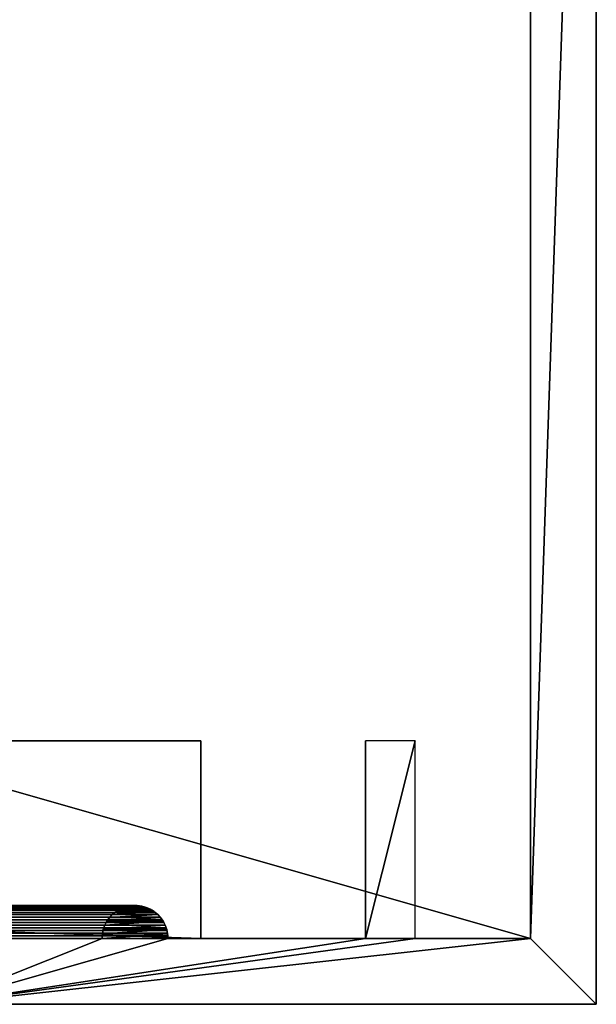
# Model space of a CAD drawing. Header units: millimetres. Extents: x -100 to 100, y -30 to 32.
# Tile 118 of 127: x 83 to 100, y -30 to 0. Entities that reach past the tile are written whole.
import ezdxf

# ---------------------------------------------------------------- set-up
doc = ezdxf.new("R2010")
doc.units = ezdxf.units.MM
doc.header["$LTSCALE"] = 81.481481
for name, color, linetype in [('14', 7, 'CONTINUOUS'), ('15', 7, 'CONTINUOUS'), ('17', 7, 'CONTINUOUS'), ('2', 7, 'CONTINUOUS'), ('21', 7, 'CONTINUOUS'), ('3', 7, 'CONTINUOUS'), ('41', 7, 'CONTINUOUS'), ('43', 7, 'CONTINUOUS'), ('46', 7, 'CONTINUOUS'), ('47', 7, 'CONTINUOUS'), ('49', 7, 'CONTINUOUS'), ('5', 7, 'CONTINUOUS'), ('50', 7, 'CONTINUOUS'), ('52', 7, 'CONTINUOUS'), ('6', 7, 'CONTINUOUS')]:
    doc.layers.add(name, color=color, linetype=linetype)

msp = doc.modelspace()

# ---------------------------------------------------------------- linework, layer by layer
at = {"layer": '14', "color": 7, "linetype": 'Continuous'}
for points in [[(88, -22, 3.5), (-88, -22, 3.5), (88, -22, 5), (88, -22, 3.5)], [(88, -22, 5), (-88, -22, 3.5), (-88, -22, 5), (88, -22, 5)]]:
    msp.add_3dface(points, dxfattribs=at)
at = {"layer": '15', "color": 7, "linetype": 'Continuous'}
for points in [[(-88, -28, 5), (88, -28, 5), (-88, -22, 5), (-88, -28, 5)], [(88, -28, 5), (88, -22, 5), (-88, -22, 5), (88, -28, 5)]]:
    msp.add_3dface(points, dxfattribs=at)
at = {"layer": '17', "color": 7, "linetype": 'Continuous'}
for points in [[(-86.518, -27.145, 11.482), (86.611, -27.208, 11.389), (-86.611, -27.208, 11.389), (-86.518, -27.145, 11.482)], [(-86.416, -27.091, 11.584), (86.518, -27.145, 11.482), (-86.518, -27.145, 11.482), (-86.416, -27.091, 11.584)], [(86.518, -27.145, 11.482), (86.611, -27.208, 11.389), (-86.518, -27.145, 11.482), (86.518, -27.145, 11.482)], [(-86.304, -27.047, 11.696), (86.416, -27.091, 11.584), (-86.416, -27.091, 11.584), (-86.304, -27.047, 11.696)], [(86.416, -27.091, 11.584), (86.518, -27.145, 11.482), (-86.416, -27.091, 11.584), (86.416, -27.091, 11.584)], [(-86.186, -27.017, 11.814), (86.304, -27.047, 11.696), (-86.304, -27.047, 11.696), (-86.186, -27.017, 11.814)], [(86.304, -27.047, 11.696), (86.416, -27.091, 11.584), (-86.304, -27.047, 11.696), (86.304, -27.047, 11.696)], [(-86.062, -27.002, 11.938), (86.186, -27.017, 11.814), (-86.186, -27.017, 11.814), (-86.062, -27.002, 11.938)], [(86.186, -27.017, 11.814), (86.304, -27.047, 11.696), (-86.186, -27.017, 11.814), (86.186, -27.017, 11.814)], [(86.062, -27.002, 11.938), (86.186, -27.017, 11.814), (-86.062, -27.002, 11.938), (86.062, -27.002, 11.938)], [(-85.938, -27.002, 12.062), (86.062, -27.002, 11.938), (-86.062, -27.002, 11.938), (-85.938, -27.002, 12.062)], [(85.938, -27.002, 12.062), (86.062, -27.002, 11.938), (-85.938, -27.002, 12.062), (85.938, -27.002, 12.062)], [(-85.814, -27.017, 12.186), (85.938, -27.002, 12.062), (-85.938, -27.002, 12.062), (-85.814, -27.017, 12.186)], [(85.814, -27.017, 12.186), (85.938, -27.002, 12.062), (-85.814, -27.017, 12.186), (85.814, -27.017, 12.186)], [(-85.696, -27.047, 12.304), (85.814, -27.017, 12.186), (-85.814, -27.017, 12.186), (-85.696, -27.047, 12.304)], [(85.696, -27.047, 12.304), (85.814, -27.017, 12.186), (-85.696, -27.047, 12.304), (85.696, -27.047, 12.304)], [(-85.584, -27.091, 12.416), (85.696, -27.047, 12.304), (-85.696, -27.047, 12.304), (-85.584, -27.091, 12.416)], [(85.584, -27.091, 12.416), (85.696, -27.047, 12.304), (-85.584, -27.091, 12.416), (85.584, -27.091, 12.416)], [(-85.482, -27.145, 12.518), (85.584, -27.091, 12.416), (-85.584, -27.091, 12.416), (-85.482, -27.145, 12.518)], [(85.482, -27.145, 12.518), (85.584, -27.091, 12.416), (-85.482, -27.145, 12.518), (85.482, -27.145, 12.518)], [(-85.389, -27.208, 12.611), (85.482, -27.145, 12.518), (-85.482, -27.145, 12.518), (-85.389, -27.208, 12.611)], [(85.389, -27.208, 12.611), (85.482, -27.145, 12.518), (-85.389, -27.208, 12.611), (85.389, -27.208, 12.611)], [(-86.823, -27.431, 11.177), (86.873, -27.512, 11.127), (-86.873, -27.512, 11.127), (-86.823, -27.431, 11.177)], [(-86.763, -27.353, 11.237), (86.823, -27.431, 11.177), (-86.823, -27.431, 11.177), (-86.763, -27.353, 11.237)], [(86.823, -27.431, 11.177), (86.873, -27.512, 11.127), (-86.823, -27.431, 11.177), (86.823, -27.431, 11.177)], [(-86.692, -27.278, 11.308), (86.763, -27.353, 11.237), (-86.763, -27.353, 11.237), (-86.692, -27.278, 11.308)], [(86.763, -27.353, 11.237), (86.823, -27.431, 11.177), (-86.763, -27.353, 11.237), (86.763, -27.353, 11.237)], [(-86.611, -27.208, 11.389), (86.692, -27.278, 11.308), (-86.692, -27.278, 11.308), (-86.611, -27.208, 11.389)], [(86.692, -27.278, 11.308), (86.763, -27.353, 11.237), (-86.692, -27.278, 11.308), (86.692, -27.278, 11.308)], [(86.611, -27.208, 11.389), (86.692, -27.278, 11.308), (-86.611, -27.208, 11.389), (86.611, -27.208, 11.389)], [(-85.308, -27.278, 12.692), (85.389, -27.208, 12.611), (-85.389, -27.208, 12.611), (-85.308, -27.278, 12.692)], [(85.308, -27.278, 12.692), (85.389, -27.208, 12.611), (-85.308, -27.278, 12.692), (85.308, -27.278, 12.692)], [(-85.237, -27.353, 12.763), (85.308, -27.278, 12.692), (-85.308, -27.278, 12.692), (-85.237, -27.353, 12.763)], [(85.237, -27.353, 12.763), (85.308, -27.278, 12.692), (-85.237, -27.353, 12.763), (85.237, -27.353, 12.763)], [(-85.177, -27.431, 12.823), (85.237, -27.353, 12.763), (-85.237, -27.353, 12.763), (-85.177, -27.431, 12.823)], [(85.177, -27.431, 12.823), (85.237, -27.353, 12.763), (-85.177, -27.431, 12.823), (85.177, -27.431, 12.823)], [(-85.127, -27.512, 12.873), (85.177, -27.431, 12.823), (-85.177, -27.431, 12.823), (-85.127, -27.512, 12.873)], [(85.127, -27.512, 12.873), (85.177, -27.431, 12.823), (-85.127, -27.512, 12.873), (85.127, -27.512, 12.873)], [(-86.97, -27.756, 11.03), (86.987, -27.838, 11.013), (-86.987, -27.838, 11.013), (-86.97, -27.756, 11.03)], [(-86.946, -27.675, 11.054), (86.97, -27.756, 11.03), (-86.97, -27.756, 11.03), (-86.946, -27.675, 11.054)], [(86.97, -27.756, 11.03), (86.987, -27.838, 11.013), (-86.97, -27.756, 11.03), (86.97, -27.756, 11.03)], [(-86.913, -27.593, 11.087), (86.946, -27.675, 11.054), (-86.946, -27.675, 11.054), (-86.913, -27.593, 11.087)], [(86.946, -27.675, 11.054), (86.97, -27.756, 11.03), (-86.946, -27.675, 11.054), (86.946, -27.675, 11.054)], [(-86.873, -27.512, 11.127), (86.913, -27.593, 11.087), (-86.913, -27.593, 11.087), (-86.873, -27.512, 11.127)], [(86.913, -27.593, 11.087), (86.946, -27.675, 11.054), (-86.913, -27.593, 11.087), (86.913, -27.593, 11.087)], [(86.873, -27.512, 11.127), (86.913, -27.593, 11.087), (-86.873, -27.512, 11.127), (86.873, -27.512, 11.127)], [(-85.087, -27.593, 12.913), (85.127, -27.512, 12.873), (-85.127, -27.512, 12.873), (-85.087, -27.593, 12.913)], [(85.087, -27.593, 12.913), (85.127, -27.512, 12.873), (-85.087, -27.593, 12.913), (85.087, -27.593, 12.913)], [(-85.054, -27.675, 12.946), (85.087, -27.593, 12.913), (-85.087, -27.593, 12.913), (-85.054, -27.675, 12.946)], [(85.054, -27.675, 12.946), (85.087, -27.593, 12.913), (-85.054, -27.675, 12.946), (85.054, -27.675, 12.946)], [(-85.03, -27.756, 12.97), (85.054, -27.675, 12.946), (-85.054, -27.675, 12.946), (-85.03, -27.756, 12.97)], [(85.03, -27.756, 12.97), (85.054, -27.675, 12.946), (-85.03, -27.756, 12.97), (85.03, -27.756, 12.97)], [(-85.013, -27.838, 12.987), (85.03, -27.756, 12.97), (-85.03, -27.756, 12.97), (-85.013, -27.838, 12.987)], [(85.013, -27.838, 12.987), (85.03, -27.756, 12.97), (-85.013, -27.838, 12.987), (85.013, -27.838, 12.987)], [(87, -28, 11), (-87, -28, 11), (-86.997, -27.919, 11.003), (87, -28, 11)], [(-86.987, -27.838, 11.013), (86.997, -27.919, 11.003), (-86.997, -27.919, 11.003), (-86.987, -27.838, 11.013)], [(86.997, -27.919, 11.003), (87, -28, 11), (-86.997, -27.919, 11.003), (86.997, -27.919, 11.003)], [(86.987, -27.838, 11.013), (86.997, -27.919, 11.003), (-86.987, -27.838, 11.013), (86.987, -27.838, 11.013)], [(-85.003, -27.919, 12.997), (85.013, -27.838, 12.987), (-85.013, -27.838, 12.987), (-85.003, -27.919, 12.997)], [(85.003, -27.919, 12.997), (85.013, -27.838, 12.987), (-85.003, -27.919, 12.997), (85.003, -27.919, 12.997)], [(-85, -28, 13), (85.003, -27.919, 12.997), (-85.003, -27.919, 12.997), (-85, -28, 13)], [(-85, -28, 13), (85, -28, 13), (85.003, -27.919, 12.997), (-85, -28, 13)]]:
    msp.add_3dface(points, dxfattribs=at)
at = {"layer": '2', "color": 7, "linetype": 'Continuous'}
for points in [[(-80, -30, 18), (-100, -30, -2), (100, -30, -2), (-80, -30, 18)], [(80, -30, 18), (-80, -30, 18), (100, -30, -2), (80, -30, 18)]]:
    msp.add_3dface(points, dxfattribs=at)
at = {"layer": '21', "color": 7, "linetype": 'Continuous'}
for points in [[(88, -28, 5), (88, -28, 3.5), (88, -22, 3.5), (88, -28, 5)], [(88, -28, 5), (88, -22, 3.5), (88, -22, 5), (88, -28, 5)]]:
    msp.add_3dface(points, dxfattribs=at)
at = {"layer": '3', "color": 7, "linetype": 'Continuous'}
for points in [[(-100, 30, -2), (100, 30, -2), (-100, -30, -2), (-100, 30, -2)], [(-100, -30, -2), (100, 30, -2), (100, -30, -2), (-100, -30, -2)]]:
    msp.add_3dface(points, dxfattribs=at)
at = {"layer": '41', "color": 7, "linetype": 'Continuous'}
for points in [[(100, -30, -2), (100, -30, 698), (80, -30, 18), (100, -30, -2)], [(80, -30, 18), (100, -30, 698), (80, -30, 698), (80, -30, 18)]]:
    msp.add_3dface(points, dxfattribs=at)
at = {"layer": '43', "color": 7, "linetype": 'Continuous'}
for points in [[(100, -30, 698), (100, -30, -2), (100, 30, 698), (100, -30, 698)], [(100, 30, 698), (100, -30, -2), (100, 30, -2), (100, 30, 698)]]:
    msp.add_3dface(points, dxfattribs=at)
at = {"layer": '46', "color": 7, "linetype": 'Continuous'}
for points in [[(98, 28, 698), (98, 28), (98, -28, 698), (98, 28, 698)], [(98, -28, 698), (98, 28), (98, -28), (98, -28, 698)]]:
    msp.add_3dface(points, dxfattribs=at)
at = {"layer": '47', "color": 7, "linetype": 'Continuous'}
for points in [[(82, -28, 698), (85, -28, 698), (85, -28, 13), (82, -28, 698)], [(82, -28, 16), (82, -28, 698), (85, -28, 13), (82, -28, 16)], [(93, -28, 10), (98, -28), (87, -28, 11), (93, -28, 10)], [(93, -28, 698), (93, -28, 10), (87, -28, 698), (93, -28, 698)], [(87, -28, 698), (93, -28, 10), (87, -28, 11), (87, -28, 698)], [(94.5, -28, 10), (98, -28), (93, -28, 10), (94.5, -28, 10)], [(98, -28, 698), (98, -28), (94.5, -28, 698), (98, -28, 698)], [(94.5, -28, 698), (98, -28), (94.5, -28, 10), (94.5, -28, 698)]]:
    msp.add_3dface(points, dxfattribs=at)
at = {"layer": '49', "color": 7, "linetype": 'Continuous'}
for points in [[(93, -28, 10), (93, -28, 698), (93, -22, 10), (93, -28, 10)], [(93, -22, 10), (93, -28, 698), (93, -22, 698), (93, -22, 10)]]:
    msp.add_3dface(points, dxfattribs=at)
at = {"layer": '5', "color": 7, "linetype": 'Continuous'}
for points in [[(98, -28), (-98, -28), (88, -28, 3.5), (98, -28)], [(88, -28, 3.5), (-98, -28), (-88, -28, 3.5), (88, -28, 3.5)], [(-87, -28, 11), (87, -28, 11), (-88, -28, 5), (-87, -28, 11)], [(-88, -28, 5), (87, -28, 11), (88, -28, 5), (-88, -28, 5)], [(85, -28, 13), (-85, -28, 13), (82, -28, 16), (85, -28, 13)], [(87, -28, 11), (98, -28), (88, -28, 5), (87, -28, 11)], [(88, -28, 5), (98, -28), (88, -28, 3.5), (88, -28, 5)]]:
    msp.add_3dface(points, dxfattribs=at)
at = {"layer": '50', "color": 7, "linetype": 'Continuous'}
for points in [[(85.423, -27.183, 698), (85.389, -27.208, 12.611), (85.317, -27.269, 698), (85.423, -27.183, 698)], [(85.482, -27.145, 12.518), (85.389, -27.208, 12.611), (85.423, -27.183, 698), (85.482, -27.145, 12.518)], [(85.54, -27.112, 698), (85.482, -27.145, 12.518), (85.423, -27.183, 698), (85.54, -27.112, 698)], [(85.584, -27.091, 12.416), (85.482, -27.145, 12.518), (85.54, -27.112, 698), (85.584, -27.091, 12.416)], [(85.665, -27.058, 698), (85.584, -27.091, 12.416), (85.54, -27.112, 698), (85.665, -27.058, 698)], [(85.696, -27.047, 12.304), (85.584, -27.091, 12.416), (85.665, -27.058, 698), (85.696, -27.047, 12.304)], [(85.797, -27.021, 698), (85.696, -27.047, 12.304), (85.665, -27.058, 698), (85.797, -27.021, 698)], [(85.814, -27.017, 12.186), (85.696, -27.047, 12.304), (85.797, -27.021, 698), (85.814, -27.017, 12.186)], [(85.932, -27.002, 698), (85.814, -27.017, 12.186), (85.797, -27.021, 698), (85.932, -27.002, 698)], [(85.938, -27.002, 12.062), (85.814, -27.017, 12.186), (85.932, -27.002, 698), (85.938, -27.002, 12.062)], [(86.068, -27.002, 698), (85.938, -27.002, 12.062), (85.932, -27.002, 698), (86.068, -27.002, 698)], [(86.062, -27.002, 11.938), (85.938, -27.002, 12.062), (86.068, -27.002, 698), (86.062, -27.002, 11.938)], [(86.186, -27.017, 11.814), (86.062, -27.002, 11.938), (86.068, -27.002, 698), (86.186, -27.017, 11.814)], [(86.203, -27.021, 698), (86.186, -27.017, 11.814), (86.068, -27.002, 698), (86.203, -27.021, 698)], [(86.304, -27.047, 11.696), (86.186, -27.017, 11.814), (86.203, -27.021, 698), (86.304, -27.047, 11.696)], [(86.335, -27.058, 698), (86.304, -27.047, 11.696), (86.203, -27.021, 698), (86.335, -27.058, 698)], [(86.416, -27.091, 11.584), (86.304, -27.047, 11.696), (86.335, -27.058, 698), (86.416, -27.091, 11.584)], [(86.46, -27.112, 698), (86.416, -27.091, 11.584), (86.335, -27.058, 698), (86.46, -27.112, 698)], [(86.518, -27.145, 11.482), (86.416, -27.091, 11.584), (86.46, -27.112, 698), (86.518, -27.145, 11.482)], [(86.577, -27.183, 698), (86.518, -27.145, 11.482), (86.46, -27.112, 698), (86.577, -27.183, 698)], [(86.611, -27.208, 11.389), (86.518, -27.145, 11.482), (86.577, -27.183, 698), (86.611, -27.208, 11.389)], [(86.683, -27.269, 698), (86.611, -27.208, 11.389), (86.577, -27.183, 698), (86.683, -27.269, 698)], [(85.146, -27.48, 698), (85.087, -27.593, 12.913), (85.083, -27.602, 698), (85.146, -27.48, 698)], [(85.127, -27.512, 12.873), (85.087, -27.593, 12.913), (85.146, -27.48, 698), (85.127, -27.512, 12.873)], [(85.177, -27.431, 12.823), (85.127, -27.512, 12.873), (85.146, -27.48, 698), (85.177, -27.431, 12.823)], [(85.224, -27.369, 698), (85.177, -27.431, 12.823), (85.146, -27.48, 698), (85.224, -27.369, 698)], [(85.237, -27.353, 12.763), (85.177, -27.431, 12.823), (85.224, -27.369, 698), (85.237, -27.353, 12.763)], [(85.317, -27.269, 698), (85.237, -27.353, 12.763), (85.224, -27.369, 698), (85.317, -27.269, 698)], [(85.308, -27.278, 12.692), (85.237, -27.353, 12.763), (85.317, -27.269, 698), (85.308, -27.278, 12.692)], [(85.389, -27.208, 12.611), (85.308, -27.278, 12.692), (85.317, -27.269, 698), (85.389, -27.208, 12.611)], [(86.692, -27.278, 11.308), (86.611, -27.208, 11.389), (86.683, -27.269, 698), (86.692, -27.278, 11.308)], [(86.776, -27.369, 698), (86.692, -27.278, 11.308), (86.683, -27.269, 698), (86.776, -27.369, 698)], [(86.763, -27.353, 11.237), (86.692, -27.278, 11.308), (86.776, -27.369, 698), (86.763, -27.353, 11.237)], [(86.823, -27.431, 11.177), (86.763, -27.353, 11.237), (86.776, -27.369, 698), (86.823, -27.431, 11.177)], [(86.854, -27.48, 698), (86.823, -27.431, 11.177), (86.776, -27.369, 698), (86.854, -27.48, 698)], [(86.873, -27.512, 11.127), (86.823, -27.431, 11.177), (86.854, -27.48, 698), (86.873, -27.512, 11.127)], [(86.917, -27.602, 698), (86.873, -27.512, 11.127), (86.854, -27.48, 698), (86.917, -27.602, 698)], [(85.037, -27.73, 698), (85.013, -27.838, 12.987), (85.009, -27.864, 698), (85.037, -27.73, 698)], [(85.03, -27.756, 12.97), (85.013, -27.838, 12.987), (85.037, -27.73, 698), (85.03, -27.756, 12.97)], [(85.054, -27.675, 12.946), (85.03, -27.756, 12.97), (85.037, -27.73, 698), (85.054, -27.675, 12.946)], [(85.083, -27.602, 698), (85.054, -27.675, 12.946), (85.037, -27.73, 698), (85.083, -27.602, 698)], [(85.087, -27.593, 12.913), (85.054, -27.675, 12.946), (85.083, -27.602, 698), (85.087, -27.593, 12.913)], [(86.913, -27.593, 11.087), (86.873, -27.512, 11.127), (86.917, -27.602, 698), (86.913, -27.593, 11.087)], [(86.946, -27.675, 11.054), (86.913, -27.593, 11.087), (86.917, -27.602, 698), (86.946, -27.675, 11.054)], [(86.963, -27.73, 698), (86.946, -27.675, 11.054), (86.917, -27.602, 698), (86.963, -27.73, 698)], [(86.97, -27.756, 11.03), (86.946, -27.675, 11.054), (86.963, -27.73, 698), (86.97, -27.756, 11.03)], [(86.991, -27.864, 698), (86.97, -27.756, 11.03), (86.963, -27.73, 698), (86.991, -27.864, 698)], [(86.987, -27.838, 11.013), (86.97, -27.756, 11.03), (86.991, -27.864, 698), (86.987, -27.838, 11.013)], [(85, -28, 13), (85, -28, 698), (85.009, -27.864, 698), (85, -28, 13)], [(85.003, -27.919, 12.997), (85, -28, 13), (85.009, -27.864, 698), (85.003, -27.919, 12.997)], [(85.013, -27.838, 12.987), (85.003, -27.919, 12.997), (85.009, -27.864, 698), (85.013, -27.838, 12.987)], [(86.997, -27.919, 11.003), (86.987, -27.838, 11.013), (86.991, -27.864, 698), (86.997, -27.919, 11.003)], [(87, -28, 698), (86.997, -27.919, 11.003), (86.991, -27.864, 698), (87, -28, 698)], [(87, -28, 698), (87, -28, 11), (86.997, -27.919, 11.003), (87, -28, 698)]]:
    msp.add_3dface(points, dxfattribs=at)
at = {"layer": '52', "color": 7, "linetype": 'Continuous'}
for points in [[(100, -30, 698), (100, 30, 698), (98, -28, 698), (100, -30, 698)], [(100, 30, 698), (98, 28, 698), (98, -28, 698), (100, 30, 698)], [(93, -28, 698), (94.5, -28, 698), (94.5, -22, 698), (93, -28, 698)], [(93, -22, 698), (93, -28, 698), (94.5, -22, 698), (93, -22, 698)], [(86.683, -27.269, 698), (86.577, -27.183, 698), (85.317, -27.269, 698), (86.683, -27.269, 698)], [(86.577, -27.183, 698), (85.423, -27.183, 698), (85.317, -27.269, 698), (86.577, -27.183, 698)], [(86.577, -27.183, 698), (86.46, -27.112, 698), (85.423, -27.183, 698), (86.577, -27.183, 698)], [(86.46, -27.112, 698), (85.54, -27.112, 698), (85.423, -27.183, 698), (86.46, -27.112, 698)], [(86.46, -27.112, 698), (86.335, -27.058, 698), (85.54, -27.112, 698), (86.46, -27.112, 698)], [(86.335, -27.058, 698), (85.665, -27.058, 698), (85.54, -27.112, 698), (86.335, -27.058, 698)], [(86.335, -27.058, 698), (86.203, -27.021, 698), (85.665, -27.058, 698), (86.335, -27.058, 698)], [(86.203, -27.021, 698), (85.797, -27.021, 698), (85.665, -27.058, 698), (86.203, -27.021, 698)], [(86.203, -27.021, 698), (86.068, -27.002, 698), (85.797, -27.021, 698), (86.203, -27.021, 698)], [(86.068, -27.002, 698), (85.932, -27.002, 698), (85.797, -27.021, 698), (86.068, -27.002, 698)], [(86.917, -27.602, 698), (86.854, -27.48, 698), (85.083, -27.602, 698), (86.917, -27.602, 698)], [(86.854, -27.48, 698), (85.146, -27.48, 698), (85.083, -27.602, 698), (86.854, -27.48, 698)], [(86.854, -27.48, 698), (86.776, -27.369, 698), (85.146, -27.48, 698), (86.854, -27.48, 698)], [(86.776, -27.369, 698), (85.224, -27.369, 698), (85.146, -27.48, 698), (86.776, -27.369, 698)], [(86.776, -27.369, 698), (86.683, -27.269, 698), (85.224, -27.369, 698), (86.776, -27.369, 698)], [(86.683, -27.269, 698), (85.317, -27.269, 698), (85.224, -27.369, 698), (86.683, -27.269, 698)], [(86.991, -27.864, 698), (86.963, -27.73, 698), (85.009, -27.864, 698), (86.991, -27.864, 698)], [(86.963, -27.73, 698), (85.037, -27.73, 698), (85.009, -27.864, 698), (86.963, -27.73, 698)], [(86.963, -27.73, 698), (86.917, -27.602, 698), (85.037, -27.73, 698), (86.963, -27.73, 698)], [(86.917, -27.602, 698), (85.083, -27.602, 698), (85.037, -27.73, 698), (86.917, -27.602, 698)], [(80, -30, 698), (100, -30, 698), (98, -28, 698), (80, -30, 698)], [(80, -30, 698), (98, -28, 698), (94.5, -28, 698), (80, -30, 698)], [(80, -30, 698), (85, -28, 698), (82, -28, 698), (80, -30, 698)], [(85, -28, 698), (80, -30, 698), (87, -28, 698), (85, -28, 698)], [(80, -30, 698), (94.5, -28, 698), (93, -28, 698), (80, -30, 698)], [(80, -30, 698), (93, -28, 698), (87, -28, 698), (80, -30, 698)], [(85, -28, 698), (87, -28, 698), (86.991, -27.864, 698), (85, -28, 698)], [(85, -28, 698), (86.991, -27.864, 698), (85.009, -27.864, 698), (85, -28, 698)]]:
    msp.add_3dface(points, dxfattribs=at)
at = {"layer": '6', "color": 7, "linetype": 'Continuous'}
for points in [[(-98, -28), (98, -28), (-98, 28), (-98, -28)], [(-98, 28), (98, -28), (98, 28), (-98, 28)]]:
    msp.add_3dface(points, dxfattribs=at)

doc.saveas('drawing.dxf')
